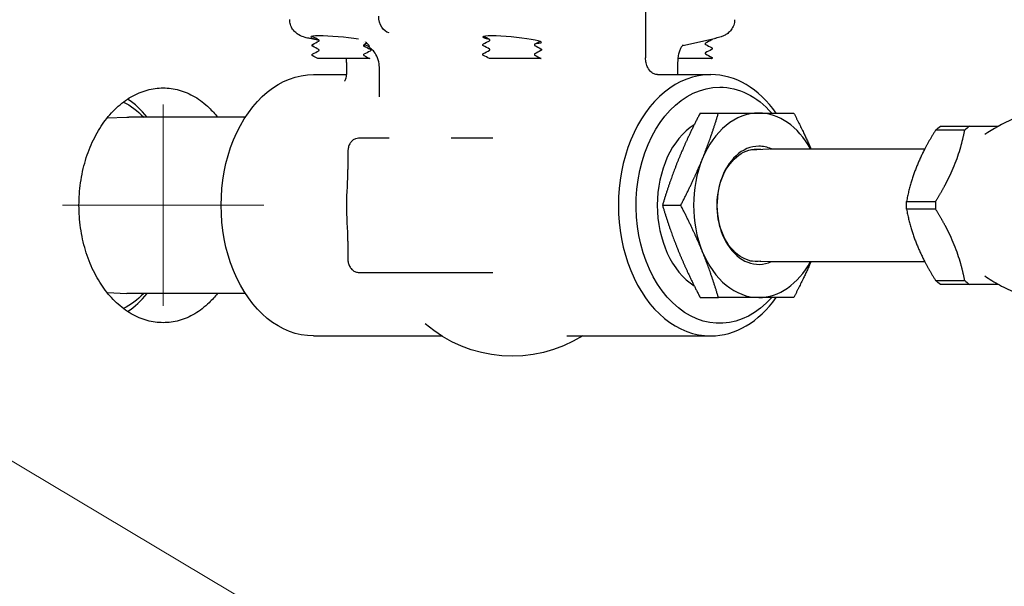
# Model space of a CAD drawing. Header units: inches. Extents: x 1 to 669, y 0 to 417.
# Tile 234 of 256: x 354.58 to 361.92, y 229.78 to 234. Entities that reach past the tile are written whole.
import ezdxf

# ---------------------------------------------------------------- set-up
doc = ezdxf.new("R2010")
doc.units = ezdxf.units.IN
doc.header["$LTSCALE"] = 12
doc.header["$MEASUREMENT"] = 0
doc.header["$PDMODE"] = 1
doc.layers.get('0').update_dxf_attribs({"linetype": 'CONTINUOUS'})
doc.layers.get('Defpoints').update_dxf_attribs({"linetype": 'CONTINUOUS'})
doc.layers.add('D', color=2, linetype='CONTINUOUS')
doc.layers.add('Q', color=4, linetype='CONTINUOUS')
doc.layers.add('Leader', color=41, linetype='CONTINUOUS', lineweight=13)
doc.styles.get("Standard").update_dxf_attribs({"font": 'SIMPLEX.SHX', "width": 0.875})
doc.dimstyles.get("Standard").update_dxf_attribs({"dimscale": 28, "dimtxt": 0.125, "dimasz": 0.125, "dimexe": 0.04375, "dimexo": 0.0625, "dimgap": 0.04375, "dimtad": 0, "dimtih": 1, "dimtoh": 1, "dimdec": 4, "dimzin": 12, "dimdsep": 46, "dimlunit": 5, "dimtxsty": 'Standard', "dimcen": 0, "dimclrd": 256, "dimclre": 256, "dimclrt": 256, "dimadec": 1, "dimazin": 3, "dimtfac": 0.875, "dimtdec": 4, "dimtofl": 0, "dimtmove": 0, "dimatfit": 2, "dimfxl": 1, "dimtolj": 1, "dimtzin": 12, "dimlwd": 13, "dimlwe": 13, "dimarcsym": 0})
doc.dimstyles.new('STANDARD$0', dxfattribs={"dimscale": 32, "dimtxt": 0.09375, "dimasz": 0.0625, "dimexe": 0.03125, "dimexo": 0.03125, "dimgap": 0.03125, "dimtad": 1, "dimtih": 1, "dimtoh": 1, "dimdec": 4, "dimzin": 12, "dimdsep": 46, "dimlunit": 5, "dimtxsty": 'Standard', "dimcen": -0.03125, "dimclrd": 256, "dimclre": 256, "dimclrt": 256, "dimadec": 0, "dimazin": 0, "dimtfac": 0.875, "dimtdec": 4, "dimtofl": 0, "dimtmove": 0, "dimatfit": 3, "dimfxl": 1, "dimtolj": 1, "dimtzin": 12, "dimlwd": 13, "dimlwe": 13, "dimarcsym": 0})

# ---------------------------------------------------------------- blocks, each defined once
blk = doc.blocks.new('*D70')
at = {"layer": 'D', "lineweight": 13, "transparency": 16777216}
for p, q in [((327.5446, 287.0038), (425.2048, 287.0038)), ((424.2048, 285.0038), (424.2048, 231.3716)), ((424.2048, 167.621), (424.2048, 223.2466)), ((370.1312, 165.621), (425.2048, 165.621))]:
    blk.add_line(p, q, dxfattribs=at)
at = {"layer": 'D', "transparency": 16777216}
for points in [[(423.8715, 285.0038), (424.5382, 285.0038), (424.2048, 287.0038)], [(423.8715, 167.621), (424.5382, 167.621), (424.2048, 165.621)]]:
    blk.add_solid(points, dxfattribs=at)
at = {"layer": 'Defpoints', "color": 0, "transparency": 16777216}
for p in [(326.5446, 287.0038), (369.1312, 165.621), (424.2048, 165.621)]:
    blk.add_point(p, dxfattribs=at)
at = {"layer": 'D', "transparency": 16777216, "insert": (424.2048, 227.3091), "char_height": 3, "attachment_point": 5}
blk.add_mtext('\\A1;121{\\H0.875x;\\S1/2;}{}{\\C2;%%p1}', dxfattribs=at)

msp = doc.modelspace()

# ---------------------------------------------------------------- linework, layer by layer
at = {"extrusion": (-1, 4.93038e-32, -2.22045e-16)}
for p, q in [((355.23443, 233.27169), (355.38064, 233.27815)), ((356.26463, 233.27847), (355.39517, 233.27847)), ((355.23443, 231.97026), (355.38064, 231.96379)), ((356.26463, 231.96347), (355.39517, 231.96347))]:
    msp.add_line(p, q, dxfattribs=at)
at = {"extrusion": (2.22045e-16, 0, -1)}
for major_axis, start_param, end_param in [((0, 0.815), 0.3353777, 0.6321678), ((0, -0.815), -0.6321678, -0.3353777)]:
    msp.add_ellipse((355.16599, 232.62097), major_axis=major_axis, ratio=0.7071068, start_param=start_param, end_param=end_param, dxfattribs=at)
for start_param, end_param in [(-0.7205718, -0.4398596), (-2.7017331, -2.4210209)]:
    msp.add_ellipse((355.12357, 232.62097), major_axis=(0, 0.875), ratio=0.7071068, start_param=start_param, end_param=end_param)
at = {"extrusion": (2.22045e-16, -4.37906e-47, -1)}
msp.add_ellipse((355.39517, 232.62097), major_axis=(0, 0.6575), ratio=0.7071068, start_param=-0.0312549, end_param=0, dxfattribs=at)
at = {"extrusion": (2.22045e-16, 7.00649e-46, -1)}
msp.add_ellipse((355.39517, 232.62097), major_axis=(0, -0.6575), ratio=0.7071068, start_param=0, end_param=0.0312549, dxfattribs=at)
for points, knots in [([(356.05642, 231.96347), (356.03714, 231.93909), (356.01644, 231.91602), (355.96129, 231.86271), (355.92526, 231.83491), (355.8499, 231.79026), (355.8105, 231.77337), (355.73104, 231.75123), (355.69098, 231.74597), (355.61328, 231.74597), (355.573, 231.75123), (355.49264, 231.77337), (355.45256, 231.79026), (355.37548, 231.83491), (355.33843, 231.86271), (355.26975, 231.92696), (355.23812, 231.96341), (355.18205, 232.0411), (355.15569, 232.08498), (355.10915, 232.18055), (355.08897, 232.23222), (355.05655, 232.34001), (355.04427, 232.39621), (355.02816, 232.50922), (355.02433, 232.56604), (355.02433, 232.62097), (355.02433, 232.67591), (355.02816, 232.73272), (355.04427, 232.84573), (355.05655, 232.90193), (355.08897, 233.00972), (355.10915, 233.0614), (355.15569, 233.15696), (355.18205, 233.20085), (355.23812, 233.27853), (355.26975, 233.31499), (355.33843, 233.37924), (355.37548, 233.40704), (355.45256, 233.45169), (355.49264, 233.46857), (355.573, 233.49072), (355.61328, 233.49597), (355.65213, 233.49597)], [-4.8808769, -4.8808769, -4.8808769, -4.8808769, -4.6048076, -4.6048076, -4.1861887, -4.1861887, -3.7675698, -3.7675698, -3.348951, -3.348951, -2.9303321, -2.9303321, -2.5117132, -2.5117132, -2.0930944, -2.0930944, -1.6744755, -1.6744755, -1.2558566, -1.2558566, -0.8372378, -0.8372378, -0.4186189, -0.4186189, 0, 0, 0, 0.4186189, 0.4186189, 0.8372378, 0.8372378, 1.2558566, 1.2558566, 1.6744755, 1.6744755, 2.0930944, 2.0930944, 2.5117132, 2.5117132, 2.9303321, 2.9303321, 3.348951, 3.348951, 3.348951, 3.348951]), ([(355.65213, 233.49597), (355.69098, 233.49597), (355.73104, 233.49072), (355.8105, 233.46857), (355.8499, 233.45169), (355.92526, 233.40704), (355.96129, 233.37924), (356.01644, 233.32593), (356.03714, 233.30286), (356.05642, 233.27847)], [-10.0468529, -10.0468529, -10.0468529, -10.0468529, -9.628234, -9.628234, -9.2096152, -9.2096152, -8.7909963, -8.7909963, -8.514927, -8.514927, -8.514927, -8.514927])]:
    msp.add_open_spline(points, degree=3, knots=knots)
at = {"layer": 'Leader'}
for p, q in [((355.65213, 231.87097), (355.65213, 233.37097)), ((354.90213, 232.62097), (356.40213, 232.62097))]:
    msp.add_line(p, q, dxfattribs=at)
at = {"layer": 'Q', "extrusion": (-1, 4.93038e-32, -2.22045e-16)}
for p, q in [((359.24738, 234.94541), (359.24738, 233.7196)), ((356.81442, 233.84862), (356.74526, 233.86348)), ((356.81443, 233.8572), (356.81443, 233.8572)), ((356.81443, 233.84899), (356.81443, 233.84898)), ((356.81443, 233.82699), (356.81443, 233.82699)), ((356.81443, 233.82156), (356.81443, 233.82156)), ((357.14601, 233.83503), (357.14601, 233.83503)), ((357.14601, 233.81673), (357.14601, 233.81673)), ((358.03426, 233.81682), (358.03426, 233.8163)), ((358.08722, 233.85242), (358.08722, 233.8523)), ((358.08722, 233.84864), (358.08722, 233.84864)), ((358.4188, 233.81631), (358.4188, 233.8163)), ((359.52497, 233.81284), (359.76076, 233.86348)), ((359.69159, 233.8467), (359.69159, 233.8467)), ((359.69159, 233.8284), (359.69159, 233.82839)), ((359.69159, 233.82509), (359.69159, 233.8165)), ((356.76147, 233.81347), (356.76147, 233.8128)), ((356.81443, 233.7857), (356.81443, 233.78569)), ((356.81443, 233.77755), (356.81443, 233.77755)), ((357.14601, 233.8134), (357.14601, 233.80483)), ((357.14601, 233.77551), (357.14601, 233.7755)), ((357.14601, 233.74524), (357.14601, 233.74524)), ((357.19897, 233.7776), (357.19897, 233.77705)), ((358.03426, 233.74532), (358.03426, 233.74465)), ((358.08722, 233.7808), (358.08722, 233.78075)), ((358.47176, 233.78107), (358.47176, 233.7804)), ((359.69159, 233.78718), (359.69159, 233.78717)), ((359.69159, 233.7569), (359.69159, 233.7569)), ((359.74455, 233.78931), (359.74455, 233.78872)), ((356.76147, 233.74197), (356.76147, 233.7413)), ((356.86193, 233.71472), (356.86193, 233.71472)), ((356.93481, 233.71472), (356.93481, 233.71472)), ((357.01944, 233.68635), (357.01944, 233.5949)), ((358.08722, 233.71755), (358.08722, 233.71754)), ((358.1061, 233.71472), (358.1061, 233.71472)), ((358.16219, 233.71472), (358.16219, 233.71472)), ((359.48658, 233.68635), (359.48658, 233.68635)), ((359.48658, 233.68635), (359.48658, 233.59496)), ((359.73616, 233.71472), (359.73931, 233.71472)), ((359.74455, 233.71789), (359.74455, 233.71722)), ((357.26176, 233.65645), (357.26176, 233.42954)), ((356.7725, 233.59472), (357.01944, 233.59472)), ((359.33655, 233.59472), (359.73351, 233.59472)), ((359.65405, 233.30847), (359.79053, 233.30847)), ((361.62623, 233.18167), (361.40936, 233.18167)), ((361.44525, 233.21097), (361.66212, 233.21097)), ((357.33667, 233.12097), (357.10838, 233.12097)), ((358.10939, 233.12097), (357.79933, 233.12097)), ((357.02852, 233.02097), (357.02852, 232.88846)), ((360.02929, 233.03465), (360.1677, 233.04077)), ((360.17698, 233.04097), (361.3284, 233.04097)), ((357.02852, 232.88846), (357.02852, 232.88846)), ((361.19242, 232.65028), (361.40929, 232.65028)), ((359.37338, 232.62097), (359.50986, 232.62097)), ((361.40929, 232.59167), (361.19242, 232.59167)), ((357.02852, 232.35349), (357.02852, 232.22097)), ((360.02929, 232.2073), (360.1677, 232.20118)), ((360.17698, 232.20097), (361.3284, 232.20097)), ((357.10838, 232.12097), (358.10939, 232.12097)), ((361.40936, 232.06028), (361.62623, 232.06028)), ((361.66212, 232.03097), (361.44525, 232.03097)), ((359.65405, 231.93347), (359.79053, 231.93347)), ((356.7725, 231.64722), (357.72672, 231.64722)), ((358.66147, 231.64722), (359.73351, 231.64722))]:
    msp.add_line(p, q, dxfattribs=at)
at = {"layer": 'Q', "extrusion": (2.22045e-16, -1.09476e-47, -1)}
msp.add_arc((-358.25301, 232.48722), 0.99125, 237.931601, 310.84924, dxfattribs=at)
at = {"layer": 'Q', "extrusion": (2.22045e-16, 0, -1)}
for centre, major_axis, ratio, start_param, end_param in [((357.34781, 234.03045), (0.00042, -0.12502), 0.7132292, 0.134455, 1.5755027), ((356.7725, 232.62097), (0, -0.97375), 0.7071068, 0, 3.1415927), ((359.79981, 232.62097), (0, -0.88), 0.7071068, -0.6741305, 3.1415927), ((361.66219, 232.62097), (0, 0.665), 0.7071068, -0.567681, -0.4795166)]:
    msp.add_ellipse(centre, major_axis=major_axis, ratio=ratio, start_param=start_param, end_param=end_param, dxfattribs=at)
at = {"layer": 'Q'}
for centre, major_axis, ratio, start_param, end_param in [((356.97007, 233.85527), (-0.21874, 0.02054), 0.0922857, -2.2366388, 0.7221556), ((358.25301, 233.85527), (-0.21874, 0.02054), 0.0922857, -3.7426462, 0.6775403), ((359.73351, 232.62097), (0, 0.97375), 0.7071068, 0, 3.1415927), ((359.73351, 232.62097), (0, 0.97375), 0.7071068, -0.786915, 0), ((360.09135, 232.62097), (0, 0.6875), 0.7071068, 0, 1.0471976), ((360.09135, 232.62097), (0, 0.6875), 0.7071068, -0.913588, 0), ((359.79981, 232.62097), (0, -0.6575), 0.7071068, -2.72049, -0.4211027), ((361.87906, 232.62097), (0, -0.665), 0.7071068, -2.6620761, -2.5739117), ((360.09135, 232.62097), (0, 0.44055), 0.7071068, 0, 3.4482084), ((360.09135, 232.62097), (0, 0.44055), 0.7071068, -0.3066157, 0), ((360.17698, 232.62097), (0, 0.42), 0.7071068, 0, 0.0312549), ((360.09135, 232.62097), (0, -0.6875), 0.7071068, -2.0943951, -1.0471976), ((361.87906, 232.62097), (0, -0.665), 0.7071068, -1.6148785, -1.5267141), ((360.09135, 232.62097), (0, -0.6875), 0.7071068, -1.0471976, 0), ((360.09135, 232.62097), (0, -0.6875), 0.7071068, 0, 0.913588), ((360.17698, 232.62097), (0, -0.42), 0.7071068, -0.0312549, 0), ((361.87906, 232.62097), (0, -0.665), 0.7071068, -0.567681, -0.4795166), ((359.73351, 232.62097), (0, -0.97375), 0.7071068, 0, 0.786915)]:
    msp.add_ellipse(centre, major_axis=major_axis, ratio=ratio, start_param=start_param, end_param=end_param, dxfattribs=at)
at = {"layer": 'Q', "extrusion": (2.22045e-16, -1.09476e-47, -1)}
for centre, major_axis, start_param, end_param in [((359.79981, 232.62097), (0, 0.88), 0, 0.6741305), ((360.07683, 232.62097), (0, -0.4191), -0.0986188, 3.1415927)]:
    msp.add_ellipse(centre, major_axis=major_axis, ratio=0.7071068, start_param=start_param, end_param=end_param, dxfattribs=at)
at = {"layer": 'Q', "extrusion": (2.22045e-16, 3.28429e-47, -1)}
msp.add_ellipse((360.07683, 232.62097), major_axis=(0, 0.4191), ratio=0.7071068, start_param=0, end_param=0.0986188, dxfattribs=at)
at = {"layer": 'Q', "extrusion": (2.22045e-16, 2.18953e-47, -1)}
msp.add_ellipse((361.66219, 232.62097), major_axis=(0, 0.665), ratio=0.7071068, start_param=-1.6148785, end_param=-1.5267141, dxfattribs=at)
at = {"layer": 'Q', "extrusion": (2.22045e-16, -5.60519e-45, -1)}
msp.add_ellipse((361.66219, 232.62097), major_axis=(0, 0.665), ratio=0.7071068, start_param=-2.6620761, end_param=-2.5739117, dxfattribs=at)
at = {"layer": 'Q'}
for points, knots in [([(356.74583, 233.86342), (356.7329, 233.8662), (356.72118, 233.86905), (356.69527, 233.87657), (356.68102, 233.88114), (356.65592, 233.89523), (356.64752, 233.90085), (356.63136, 233.91484), (356.62352, 233.92342), (356.61003, 233.9434), (356.6044, 233.95521), (356.59706, 233.97941), (356.59514, 233.99204), (356.59515, 234.00454)], [0, 0, 0, 0, 0.05810154, 0.05810154, 0.13484118, 0.13484118, 0.16944719, 0.16944719, 0.20562472, 0.20562472, 0.24486869, 0.24486869, 0.28296719, 0.28296719, 0.28296719, 0.28296719]), ([(359.91087, 234.00414), (359.91084, 233.99067), (359.90856, 233.97705), (359.90005, 233.95141), (359.89363, 233.93907), (359.87821, 233.91831), (359.86908, 233.90941), (359.85092, 233.89555), (359.84183, 233.89031), (359.82568, 233.88245), (359.81835, 233.8796), (359.79742, 233.87232), (359.78385, 233.86875), (359.76697, 233.86491), (359.76557, 233.8646), (359.76415, 233.86429)], [0.00040734, 0.00040734, 0.00040734, 0.00040734, 0.04144761, 0.04144761, 0.08310318, 0.08310318, 0.12291159, 0.12291159, 0.16107176, 0.16107176, 0.19830164, 0.19830164, 0.27058233, 0.27058233, 0.27706616, 0.27706616, 0.27706616, 0.27706616]), ([(356.76149, 233.81365), (356.76159, 233.81507), (356.76216, 233.81644), (356.76336, 233.81821), (356.76399, 233.81879), (356.76514, 233.81969), (356.76567, 233.82001), (356.76618, 233.82028)], [0.000296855, 0.000296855, 0.000296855, 0.000296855, 0.008383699, 0.008383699, 0.015759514, 0.015759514, 0.023153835, 0.023153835, 0.023153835, 0.023153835]), ([(356.76619, 233.87749), (356.76541, 233.87789), (356.76456, 233.87839), (356.76321, 233.87977), (356.76278, 233.88031), (356.76239, 233.881)], [0, 0, 0, 0, 0.011206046, 0.011206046, 0.016373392, 0.016373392, 0.016373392, 0.016373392]), ([(356.81219, 233.8444), (356.81219, 233.8444), (356.81245, 233.8445), (356.81322, 233.84532), (356.81357, 233.84576), (356.81419, 233.8471), (356.81443, 233.84802), (356.81443, 233.8489)], [0.000890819, 0.000890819, 0.000890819, 0.000890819, 0.010768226, 0.010768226, 0.016457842, 0.016457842, 0.022353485, 0.022353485, 0.022353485, 0.022353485]), ([(356.81442, 233.8489), (356.81442, 233.85028), (356.81386, 233.85158), (356.81291, 233.85287), (356.81254, 233.85315), (356.81225, 233.85336), (356.8122, 233.85339), (356.8122, 233.85339)], [0, 0, 0, 0, 0.009119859, 0.009119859, 0.016684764, 0.016684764, 0.021318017, 0.021318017, 0.021318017, 0.021318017]), ([(357.14823, 233.81762), (357.14823, 233.81762), (357.14798, 233.81752), (357.14722, 233.81672), (357.14685, 233.81626), (357.14627, 233.81501), (357.14604, 233.81419), (357.14601, 233.81336)], [0.001269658, 0.001269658, 0.001269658, 0.001269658, 0.010915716, 0.010915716, 0.016686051, 0.016686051, 0.022162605, 0.022162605, 0.022162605, 0.022162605]), ([(357.15015, 233.81864), (357.15261, 233.81785), (357.15496, 233.81705), (357.16695, 233.81269), (357.17462, 233.80902), (357.18242, 233.80563), (357.18437, 233.80485), (357.18687, 233.80422), (357.18765, 233.80418), (357.1884, 233.80448), (357.18858, 233.80465), (357.18877, 233.80505), (357.18882, 233.80526), (357.18882, 233.80578), (357.18877, 233.80608), (357.18853, 233.80698), (357.18827, 233.80763), (357.18715, 233.80987), (357.18595, 233.81173), (357.18161, 233.81745), (357.17772, 233.82179), (357.16922, 233.82959), (357.16508, 233.83299), (357.16039, 233.83632)], [-0.81473339, -0.81473339, -0.81473339, -0.81473339, -0.78118508, -0.78118508, -0.6352729, -0.6352729, -0.56846353, -0.56846353, -0.51978861, -0.51978861, -0.49511623, -0.49511623, -0.47645945, -0.47645945, -0.45640989, -0.45640989, -0.42479587, -0.42479587, -0.36126512, -0.36126512, -0.25519964, -0.25519964, -0.17868729, -0.17868729, -0.17868729, -0.17868729]), ([(358.03424, 233.81684), (358.03431, 233.81828), (358.03487, 233.8197), (358.03607, 233.8215), (358.03668, 233.82208), (358.03786, 233.82301), (358.03841, 233.82334), (358.03895, 233.82362)], [0, 0, 0, 0, 0.008094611, 0.008094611, 0.015220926, 0.015220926, 0.022937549, 0.022937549, 0.022937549, 0.022937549]), ([(358.03897, 233.80935), (358.0382, 233.80975), (358.03735, 233.81025), (358.03595, 233.81169), (358.03545, 233.81231), (358.03461, 233.81398), (358.03429, 233.81506), (358.03424, 233.81613)], [0, 0, 0, 0, 0.011223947, 0.011223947, 0.017052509, 0.017052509, 0.023099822, 0.023099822, 0.023099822, 0.023099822]), ([(358.08722, 233.8524), (358.08718, 233.85373), (358.08663, 233.85495), (358.08569, 233.85622), (358.08532, 233.8565), (358.08504, 233.8567), (358.08499, 233.85673), (358.08499, 233.85673)], [0.000366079, 0.000366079, 0.000366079, 0.000366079, 0.009187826, 0.009187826, 0.016804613, 0.016804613, 0.021344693, 0.021344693, 0.021344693, 0.021344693]), ([(358.08501, 233.84775), (358.08507, 233.84778), (358.08531, 233.84791), (358.08599, 233.84863), (358.08634, 233.84906), (358.08698, 233.8504), (358.08722, 233.85134), (358.08722, 233.85223)], [0.002576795, 0.002576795, 0.002576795, 0.002576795, 0.010941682, 0.010941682, 0.016720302, 0.016720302, 0.022712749, 0.022712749, 0.022712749, 0.022712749]), ([(358.421, 233.82096), (358.42091, 233.82091), (358.42068, 233.82076), (358.42006, 233.82011), (358.41969, 233.81965), (358.41906, 233.81834), (358.41882, 233.8174), (358.41882, 233.81648)], [0.003960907, 0.003960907, 0.003960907, 0.003960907, 0.01074941, 0.01074941, 0.016445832, 0.016445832, 0.022358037, 0.022358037, 0.022358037, 0.022358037]), ([(358.41882, 233.81649), (358.41882, 233.81583), (358.41895, 233.81513), (358.41951, 233.81351), (358.42004, 233.81287), (358.42079, 233.81212), (358.42101, 233.81201), (358.42106, 233.81198), (358.42106, 233.81198), (358.42106, 233.81198)], [0, 0, 0, 0, 0.00435871, 0.00435871, 0.012058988, 0.012058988, 0.020221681, 0.020221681, 0.021219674, 0.021219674, 0.021219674, 0.021219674]), ([(359.69381, 233.82929), (359.69381, 233.82929), (359.69356, 233.82919), (359.6928, 233.82839), (359.69244, 233.82793), (359.69185, 233.82669), (359.69163, 233.82587), (359.69159, 233.82504)], [0.001311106, 0.001311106, 0.001311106, 0.001311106, 0.010941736, 0.010941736, 0.016725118, 0.016725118, 0.022178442, 0.022178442, 0.022178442, 0.022178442]), ([(359.69159, 233.82454), (359.69162, 233.82394), (359.69175, 233.82333), (359.69231, 233.82176), (359.69285, 233.82113), (359.6936, 233.82041), (359.69379, 233.82032), (359.6938, 233.82032), (359.6938, 233.82032), (359.6938, 233.82032)], [0.000592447, 0.000592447, 0.000592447, 0.000592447, 0.004592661, 0.004592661, 0.01270295, 0.01270295, 0.021365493, 0.021365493, 0.02154499, 0.02154499, 0.02154499, 0.02154499]), ([(359.74453, 233.85999), (359.74442, 233.85861), (359.74387, 233.85726), (359.74268, 233.8555), (359.74206, 233.85492), (359.74089, 233.85401), (359.74034, 233.85368), (359.73981, 233.85341)], [0.000402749, 0.000402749, 0.000402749, 0.000402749, 0.008322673, 0.008322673, 0.015648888, 0.015648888, 0.023288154, 0.023288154, 0.023288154, 0.023288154]), ([(356.76146, 233.74201), (356.76153, 233.74346), (356.7621, 233.7449), (356.76332, 233.7467), (356.76395, 233.74728), (356.7651, 233.74819), (356.76564, 233.74851), (356.76615, 233.74878)], [0, 0, 0, 0, 0.008223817, 0.008223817, 0.015445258, 0.015445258, 0.022790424, 0.022790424, 0.022790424, 0.022790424]), ([(356.76596, 233.8061), (356.76525, 233.8065), (356.76447, 233.80699), (356.76315, 233.80835), (356.76267, 233.80897), (356.76183, 233.81064), (356.76153, 233.81171), (356.76148, 233.81277)], [0.00109757, 0.00109757, 0.00109757, 0.00109757, 0.011236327, 0.011236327, 0.017068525, 0.017068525, 0.023110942, 0.023110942, 0.023110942, 0.023110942]), ([(356.81441, 233.77738), (356.81441, 233.77875), (356.81385, 233.78005), (356.81289, 233.78136), (356.81252, 233.78165), (356.81222, 233.78187), (356.81216, 233.7819), (356.81216, 233.7819)], [0.000007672, 0.000007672, 0.000007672, 0.000007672, 0.008940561, 0.008940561, 0.016351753, 0.016351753, 0.021055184, 0.021055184, 0.021055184, 0.021055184]), ([(356.81224, 233.77291), (356.81233, 233.77297), (356.81256, 233.77312), (356.81318, 233.77376), (356.81353, 233.7742), (356.81417, 233.77554), (356.81441, 233.77648), (356.81441, 233.77738)], [0.003828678, 0.003828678, 0.003828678, 0.003828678, 0.010834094, 0.010834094, 0.01656346, 0.01656346, 0.022513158, 0.022513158, 0.022513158, 0.022513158]), ([(357.14601, 233.81292), (357.14603, 233.81231), (357.14616, 233.81168), (357.14673, 233.8101), (357.14727, 233.80947), (357.14801, 233.80874), (357.14821, 233.80865), (357.14822, 233.80865), (357.14822, 233.80865), (357.14822, 233.80865)], [0.000479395, 0.000479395, 0.000479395, 0.000479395, 0.00458508, 0.00458508, 0.012682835, 0.012682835, 0.021331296, 0.021331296, 0.021536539, 0.021536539, 0.021536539, 0.021536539]), ([(357.1482, 233.74611), (357.14811, 233.74606), (357.14788, 233.74592), (357.14725, 233.74525), (357.14688, 233.7448), (357.14626, 233.74349), (357.14602, 233.74256), (357.14602, 233.74165)], [0.003860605, 0.003860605, 0.003860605, 0.003860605, 0.010911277, 0.010911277, 0.016683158, 0.016683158, 0.022665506, 0.022665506, 0.022665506, 0.022665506]), ([(357.26203, 233.659), (357.26172, 233.68021), (357.25726, 233.70168), (357.2431, 233.7382), (357.23354, 233.75354), (357.21681, 233.77415), (357.20921, 233.78116), (357.19653, 233.79148), (357.19186, 233.79429), (357.18822, 233.7964), (357.1876, 233.7967), (357.1876, 233.7967)], [0.00307874, 0.00307874, 0.00307874, 0.00307874, 0.07884331, 0.07884331, 0.15218702, 0.15218702, 0.21513794, 0.21513794, 0.28761513, 0.28761513, 0.32879855, 0.32879855, 0.32879855, 0.32879855]), ([(357.19899, 233.77702), (357.19892, 233.77559), (357.19836, 233.77418), (357.19717, 233.77239), (357.19656, 233.77181), (357.19538, 233.77087), (357.19481, 233.77053), (357.19427, 233.77025)], [0, 0, 0, 0, 0.008031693, 0.008031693, 0.01507853, 0.01507853, 0.022891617, 0.022891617, 0.022891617, 0.022891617]), ([(357.19428, 233.78451), (357.19505, 233.78411), (357.1959, 233.78361), (357.19729, 233.78216), (357.19778, 233.78155), (357.19862, 233.77988), (357.19893, 233.7788), (357.19898, 233.77774)], [0, 0, 0, 0, 0.011197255, 0.011197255, 0.017010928, 0.017010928, 0.023039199, 0.023039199, 0.023039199, 0.023039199]), ([(358.03897, 233.73784), (358.03819, 233.73825), (358.03734, 233.73875), (358.03594, 233.7402), (358.03545, 233.74083), (358.03462, 233.74249), (358.03431, 233.74356), (358.03427, 233.74462)], [0, 0, 0, 0, 0.011187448, 0.011187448, 0.016995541, 0.016995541, 0.023013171, 0.023013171, 0.023013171, 0.023013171]), ([(358.03428, 233.74549), (358.03438, 233.74691), (358.03495, 233.74829), (358.03615, 233.75006), (358.03678, 233.75064), (358.03792, 233.75153), (358.03846, 233.75185), (358.03896, 233.75212)], [0.000286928, 0.000286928, 0.000286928, 0.000286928, 0.008375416, 0.008375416, 0.015745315, 0.015745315, 0.023104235, 0.023104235, 0.023104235, 0.023104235]), ([(358.08499, 233.77625), (358.08499, 233.77625), (358.08525, 233.77636), (358.08601, 233.77717), (358.08636, 233.77761), (358.08699, 233.77895), (358.08722, 233.77987), (358.08722, 233.78075)], [0.000938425, 0.000938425, 0.000938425, 0.000938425, 0.010805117, 0.010805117, 0.016512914, 0.016512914, 0.02242709, 0.02242709, 0.02242709, 0.02242709]), ([(358.08722, 233.78075), (358.08722, 233.78213), (358.08665, 233.78344), (358.0857, 233.78473), (358.08533, 233.785), (358.08505, 233.78521), (358.085, 233.78523), (358.085, 233.78523)], [0, 0, 0, 0, 0.009155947, 0.009155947, 0.016750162, 0.016750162, 0.021341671, 0.021341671, 0.021341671, 0.021341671]), ([(358.42102, 233.74948), (358.42102, 233.74948), (358.42078, 233.74937), (358.42001, 233.74857), (358.41965, 233.74811), (358.41905, 233.74685), (358.41882, 233.74599), (358.4188, 233.74515)], [0.001236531, 0.001236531, 0.001236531, 0.001236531, 0.010892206, 0.010892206, 0.016650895, 0.016650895, 0.022244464, 0.022244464, 0.022244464, 0.022244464]), ([(358.4188, 233.74481), (358.41882, 233.74418), (358.41895, 233.74354), (358.41952, 233.74195), (358.42006, 233.74132), (358.4208, 233.74059), (358.421, 233.7405), (358.42101, 233.7405), (358.42101, 233.7405), (358.42101, 233.7405)], [0.000378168, 0.000378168, 0.000378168, 0.000378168, 0.004576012, 0.004576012, 0.012659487, 0.012659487, 0.021290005, 0.021290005, 0.021525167, 0.021525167, 0.021525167, 0.021525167]), ([(358.47174, 233.78024), (358.47164, 233.77882), (358.47107, 233.77744), (358.46987, 233.77567), (358.46924, 233.77509), (358.46808, 233.77418), (358.46754, 233.77386), (358.46702, 233.77359)], [0.000282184, 0.000282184, 0.000282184, 0.000282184, 0.008371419, 0.008371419, 0.015738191, 0.015738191, 0.023292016, 0.023292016, 0.023292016, 0.023292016]), ([(358.46708, 233.78787), (358.46785, 233.78747), (358.4687, 233.78696), (358.47009, 233.78552), (358.47057, 233.78489), (358.4714, 233.78323), (358.47171, 233.78216), (358.47175, 233.78111)], [0.000096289, 0.000096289, 0.000096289, 0.000096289, 0.011155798, 0.011155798, 0.016948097, 0.016948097, 0.022949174, 0.022949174, 0.022949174, 0.022949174]), ([(359.52656, 233.81409), (359.52656, 233.81409), (359.52653, 233.81408), (359.52622, 233.81387), (359.52519, 233.81312), (359.52124, 233.80924), (359.51761, 233.80503), (359.51009, 233.79319), (359.50616, 233.7857), (359.49907, 233.76796), (359.49582, 233.75754), (359.49067, 233.73515), (359.48873, 233.72288), (359.48695, 233.70249), (359.48659, 233.6944), (359.48659, 233.68635)], [0.04652706, 0.04652706, 0.04652706, 0.04652706, 0.05134961, 0.05134961, 0.07841647, 0.07841647, 0.11832869, 0.11832869, 0.15593187, 0.15593187, 0.19323018, 0.19323018, 0.23128265, 0.23128265, 0.25544449, 0.25544449, 0.25544449, 0.25544449]), ([(359.6916, 233.75321), (359.69161, 233.75257), (359.69174, 233.75191), (359.69231, 233.75029), (359.69286, 233.74965), (359.69362, 233.74891), (359.69383, 233.74881), (359.69385, 233.7488), (359.69385, 233.7488), (359.69385, 233.7488)], [0.000232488, 0.000232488, 0.000232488, 0.000232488, 0.00448768, 0.00448768, 0.012449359, 0.012449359, 0.020872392, 0.020872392, 0.021292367, 0.021292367, 0.021292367, 0.021292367]), ([(359.69378, 233.75778), (359.69369, 233.75772), (359.69347, 233.75758), (359.69284, 233.75692), (359.69247, 233.75647), (359.69185, 233.75516), (359.69161, 233.75423), (359.69161, 233.75331)], [0.00402059, 0.00402059, 0.00402059, 0.00402059, 0.010874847, 0.010874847, 0.016629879, 0.016629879, 0.022597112, 0.022597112, 0.022597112, 0.022597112]), ([(359.73985, 233.79618), (359.74063, 233.79578), (359.74148, 233.79527), (359.74287, 233.79383), (359.74336, 233.79321), (359.7442, 233.79154), (359.74451, 233.79047), (359.74456, 233.7894)], [0, 0, 0, 0, 0.011231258, 0.011231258, 0.017061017, 0.017061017, 0.023104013, 0.023104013, 0.023104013, 0.023104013]), ([(359.74457, 233.78868), (359.7445, 233.78725), (359.74394, 233.78582), (359.74272, 233.78402), (359.74211, 233.78344), (359.74094, 233.78251), (359.74038, 233.78219), (359.73986, 233.78191)], [0, 0, 0, 0, 0.008108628, 0.008108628, 0.015226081, 0.015226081, 0.022827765, 0.022827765, 0.022827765, 0.022827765]), ([(356.7662, 233.73449), (356.76542, 233.7349), (356.76456, 233.73541), (356.76316, 233.73685), (356.76267, 233.73747), (356.76184, 233.73915), (356.76152, 233.74022), (356.76148, 233.74129)], [0, 0, 0, 0, 0.011310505, 0.011310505, 0.017179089, 0.017179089, 0.023260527, 0.023260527, 0.023260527, 0.023260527]), ([(356.81621, 233.71472), (356.81421, 233.71472), (356.81245, 233.71472), (356.81093, 233.71472), (356.80625, 233.71472), (356.80394, 233.71472), (356.80394, 233.71472)], [0, 0, 0, 0, 0.04090007, 0.04090007, 0.04090007, 0.16750501, 0.16750501, 0.16750501, 0.16750501]), ([(356.86192, 233.71472), (356.85042, 233.71472), (356.84068, 233.71472), (356.8244, 233.71472), (356.81955, 233.71472), (356.81622, 233.71472)], [0, 0, 0, 0, 0.12504953, 0.12504953, 0.25024681, 0.25024681, 0.25024681, 0.25024681]), ([(356.93481, 233.71472), (356.92662, 233.71472), (356.91425, 233.71472), (356.88614, 233.71472), (356.87334, 233.71472), (356.86193, 233.71472)], [0.00000435, 0.00000435, 0.00000435, 0.00000435, 0.06773892, 0.06773892, 0.13536216, 0.13536216, 0.13536216, 0.13536216]), ([(357.19103, 233.71472), (357.19103, 233.71472), (357.1844, 233.71472), (357.17149, 233.71472), (357.17121, 233.71472), (357.17092, 233.71472), (357.17063, 233.71472), (357.15628, 233.71472), (357.13443, 233.71472), (357.10749, 233.71472), (357.08201, 233.71472), (357.05203, 233.71472), (357.02104, 233.71472), (356.99303, 233.71472), (356.96429, 233.71472), (356.93809, 233.71472), (356.937, 233.71472), (356.9359, 233.71472), (356.93481, 233.71472)], [0.08014615, 0.08014615, 0.08014615, 0.08014615, 0.31224832, 0.31224832, 0.31224832, 0.3173739, 0.3173739, 0.3173739, 0.56991257, 0.56991257, 0.56991257, 0.80874626, 0.80874626, 0.80874626, 1.02467687, 1.02467687, 1.02467687, 1.03372242, 1.03372242, 1.03372242, 1.03372242]), ([(357.14601, 233.74155), (357.14602, 233.7409), (357.14615, 233.74024), (357.14673, 233.73862), (357.14728, 233.73798), (357.14803, 233.73725), (357.14824, 233.73715), (357.14825, 233.73714), (357.14825, 233.73714), (357.14825, 233.73714)], [0.00022713, 0.00022713, 0.00022713, 0.00022713, 0.004522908, 0.004522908, 0.0125353, 0.0125353, 0.021035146, 0.021035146, 0.021428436, 0.021428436, 0.021428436, 0.021428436]), ([(358.10609, 233.71472), (358.09848, 233.71472), (358.09294, 233.71472), (358.08558, 233.71472), (358.08452, 233.71472), (358.08375, 233.71472)], [0, 0, 0, 0, 0.12504953, 0.12504953, 0.25030898, 0.25030898, 0.25030898, 0.25030898]), ([(358.16219, 233.71472), (358.15535, 233.71472), (358.14501, 233.71472), (358.123, 233.71472), (358.11365, 233.71472), (358.1061, 233.71472)], [0.00000435, 0.00000435, 0.00000435, 0.00000435, 0.06773892, 0.06773892, 0.13536216, 0.13536216, 0.13536216, 0.13536216]), ([(358.46795, 233.71472), (358.46698, 233.71472), (358.4657, 233.71472), (358.46411, 233.71472), (358.456, 233.71472), (358.43966, 233.71472), (358.41684, 233.71472), (358.41639, 233.71472), (358.41594, 233.71472), (358.41549, 233.71472), (358.39315, 233.71472), (358.36467, 233.71472), (358.33337, 233.71472), (358.30377, 233.71472), (358.27172, 233.71472), (358.2411, 233.71472), (358.21341, 233.71472), (358.18699, 233.71472), (358.16494, 233.71472), (358.16402, 233.71472), (358.1631, 233.71472), (358.16219, 233.71472)], [0, 0, 0, 0, 0.0512521, 0.0512521, 0.0512521, 0.3122483, 0.3122483, 0.3122483, 0.3173739, 0.3173739, 0.3173739, 0.5699126, 0.5699126, 0.5699126, 0.8087463, 0.8087463, 0.8087463, 1.0246769, 1.0246769, 1.0246769, 1.0337224, 1.0337224, 1.0337224, 1.0337224]), ([(359.33655, 233.59472), (359.33644, 233.59472), (359.33632, 233.59472), (359.32768, 233.59477), (359.31918, 233.59665), (359.30287, 233.60361), (359.29505, 233.6087), (359.28007, 233.62225), (359.27136, 233.63242), (359.25858, 233.65759), (359.25445, 233.66927), (359.24885, 233.69381), (359.24738, 233.7067), (359.24738, 233.7196)], [-0.00119889, -0.00119889, -0.00119889, -0.00119889, 0, 0, 0.09192532, 0.09192532, 0.18364304, 0.18364304, 0.28353109, 0.28353109, 0.35469087, 0.35469087, 0.42587302, 0.42587302, 0.42587302, 0.42587302]), ([(359.67951, 233.71472), (359.67435, 233.71472), (359.669, 233.71472), (359.66347, 233.71472), (359.63531, 233.71472), (359.60232, 233.71472), (359.56848, 233.71472), (359.56781, 233.71472), (359.56715, 233.71472), (359.56648, 233.71472), (359.54017, 233.71472), (359.51328, 233.71472), (359.48805, 233.71472)], [0, 0, 0, 0, 0.05125212, 0.05125212, 0.05125212, 0.31224832, 0.31224832, 0.31224832, 0.3173739, 0.3173739, 0.3173739, 0.5200876, 0.5200876, 0.5200876, 0.5200876]), ([(359.73616, 233.71472), (359.73049, 233.71472), (359.72171, 233.71472), (359.69893, 233.71472), (359.6873, 233.71472), (359.67951, 233.71472)], [-0.15435183, -0.15435183, -0.15435183, -0.15435183, -0.07720521, -0.07720521, -0.00002647, -0.00002647, -0.00002647, -0.00002647]), ([(359.73985, 233.72469), (359.74063, 233.72428), (359.74148, 233.72377), (359.74287, 233.72232), (359.74336, 233.7217), (359.74418, 233.72004), (359.74449, 233.71897), (359.74453, 233.71792)], [0, 0, 0, 0, 0.011212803, 0.011212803, 0.017031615, 0.017031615, 0.023057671, 0.023057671, 0.023057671, 0.023057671]), ([(357.00286, 233.54581), (357.00286, 233.54581), (357.00286, 233.54581), (357.00305, 233.54598), (357.00492, 233.54765), (357.01002, 233.55513), (357.01356, 233.56172), (357.01803, 233.57727), (357.01931, 233.58519), (357.01945, 233.59327)], [0.04035012, 0.04035012, 0.04035012, 0.04035012, 0.04270268, 0.04270268, 0.08570677, 0.08570677, 0.13078299, 0.13078299, 0.16558179, 0.16558179, 0.16558179, 0.16558179]), ([(362.92027, 233.31525), (362.89605, 233.32261), (362.87127, 233.32939), (362.75254, 233.35818), (362.65242, 233.37158), (362.45073, 233.37569), (362.34935, 233.36637), (362.15794, 233.32795), (362.06803, 233.29898), (361.90743, 233.22963), (361.83672, 233.18938), (361.77631, 233.14793)], [1.3590473, 1.3590473, 1.3590473, 1.3590473, 1.40101978, 1.40101978, 1.55640316, 1.55640316, 1.71178653, 1.71178653, 1.86716991, 1.86716991, 2.02255329, 2.02255329, 2.02255329, 2.02255329]), ([(361.78584, 233.21097), (361.80752, 233.21097), (361.8287, 233.21097), (361.84916, 233.21097), (361.85918, 233.21097), (361.86903, 233.21097), (361.87872, 233.21097)], [0, 0, 0, 0, 0.20495779, 0.20495779, 0.20495779, 0.30541926, 0.30541926, 0.30541926, 0.30541926]), ([(357.10838, 233.12097), (357.10048, 233.12097), (357.09259, 233.11951), (357.07753, 233.11395), (357.07042, 233.10973), (357.05708, 233.09879), (357.05107, 233.09181), (357.0411, 233.07631), (357.03717, 233.06774), (357.03144, 233.0498), (357.02964, 233.04042), (357.02865, 233.02763), (357.02852, 233.0243), (357.02852, 233.02097)], [4.712389, 4.712389, 4.712389, 4.712389, 4.967826, 4.967826, 5.2378689, 5.2378689, 5.5449227, 5.5449227, 5.859082, 5.859082, 6.1732412, 6.1732412, 6.2831853, 6.2831853, 6.2831853, 6.2831853]), ([(361.48198, 232.77529), (361.49426, 232.79831), (361.50597, 232.82151), (361.51695, 232.84471), (361.52807, 232.86821), (361.53846, 232.89172), (361.54814, 232.91539), (361.54824, 232.91563), (361.54833, 232.91587), (361.54843, 232.91611), (361.55818, 232.94), (361.56707, 232.96373), (361.57519, 232.9874), (361.58313, 233.01055), (361.59037, 233.0338), (361.59685, 233.05666)], [0, 0, 0, 0, 0.20495577, 0.20495577, 0.20495577, 0.41257174, 0.41257174, 0.41257174, 0.41466764, 0.41466764, 0.41466764, 0.62418512, 0.62418512, 0.62418512, 0.82901992, 0.82901992, 0.82901992, 0.82901992]), ([(357.02853, 232.35349), (357.02857, 232.44456), (357.02013, 232.53538), (357.02059, 232.71387), (357.02857, 232.80103), (357.02853, 232.88846)], [0, 0, 0, 0, 0.27321146, 0.27321146, 0.53548621, 0.53548621, 0.53548621, 0.53548621]), ([(361.59685, 232.18529), (361.59033, 232.20831), (361.5831, 232.23151), (361.57514, 232.25471), (361.56707, 232.27821), (361.55826, 232.30172), (361.54861, 232.32539), (361.54851, 232.32563), (361.54842, 232.32587), (361.54832, 232.32611), (361.53856, 232.35), (361.52808, 232.37373), (361.51687, 232.3974), (361.50591, 232.42055), (361.49417, 232.4438), (361.48198, 232.46666)], [0, 0, 0, 0, 0.20495577, 0.20495577, 0.20495577, 0.41257174, 0.41257174, 0.41257174, 0.41466764, 0.41466764, 0.41466764, 0.62418512, 0.62418512, 0.62418512, 0.82901992, 0.82901992, 0.82901992, 0.82901992]), ([(357.02852, 232.22097), (357.02852, 232.21146), (357.02957, 232.20195), (357.03381, 232.18351), (357.03698, 232.17459), (357.04553, 232.15797), (357.05089, 232.15025), (357.06393, 232.13686), (357.07163, 232.13118), (357.08796, 232.12368), (357.09638, 232.12151), (357.10608, 232.121), (357.10723, 232.12097), (357.10838, 232.12097)], [6.2831853, 6.2831853, 6.2831853, 6.2831853, 6.5973446, 6.5973446, 6.9115038, 6.9115038, 7.2256631, 7.2256631, 7.5398224, 7.5398224, 7.8167683, 7.8167683, 7.8539816, 7.8539816, 7.8539816, 7.8539816]), ([(361.77631, 232.09401), (361.79308, 232.08251), (361.81062, 232.0711), (361.84728, 232.04865), (361.86639, 232.03761), (361.90616, 232.01609), (361.92682, 232.00561), (361.96963, 231.98538), (361.99178, 231.97565), (362.03409, 231.95849), (362.05406, 231.95094), (362.0745, 231.94379)], [4.26063202, 4.26063202, 4.26063202, 4.26063202, 4.30376213, 4.30376213, 4.34689224, 4.34689224, 4.39002235, 4.39002235, 4.43315246, 4.43315246, 4.46987761, 4.46987761, 4.46987761, 4.46987761]), ([(361.87872, 232.03097), (361.86898, 232.03097), (361.85908, 232.03097), (361.84901, 232.03097), (361.8286, 232.03097), (361.80737, 232.03097), (361.78584, 232.03097)], [0.5230683, 0.5230683, 0.5230683, 0.5230683, 0.62406275, 0.62406275, 0.62406275, 0.82874496, 0.82874496, 0.82874496, 0.82874496])]:
    msp.add_open_spline(points, degree=3, knots=knots, dxfattribs=at)
for points in [[(356.8122, 233.85339), (356.79687, 233.86144), (356.78153, 233.86947), (356.76618, 233.8775)], [(356.76618, 233.82028), (356.76619, 233.82028), (356.76619, 233.82029), (356.7662, 233.82029)], [(356.7662, 233.82029), (356.78155, 233.82832), (356.79689, 233.83636), (356.81222, 233.84441)], [(356.81222, 233.85338), (356.81221, 233.85338), (356.81221, 233.85338), (356.81221, 233.85338)], [(357.16982, 233.82896), (357.16262, 233.82518), (357.15542, 233.8214), (357.14822, 233.81762)], [(357.14822, 233.81762), (357.14822, 233.81762), (357.14822, 233.81762), (357.14822, 233.81762)], [(357.15223, 233.84164), (357.15223, 233.84164), (357.15223, 233.84164), (357.15223, 233.84164)], [(358.03426, 233.81684), (358.03426, 233.81684), (358.03426, 233.81683), (358.03426, 233.81682)], [(358.03426, 233.81613), (358.03426, 233.81614), (358.03426, 233.81615), (358.03426, 233.81615)], [(358.03896, 233.82362), (358.03896, 233.82362), (358.03896, 233.82362), (358.03896, 233.82362)], [(358.03916, 233.82373), (358.05444, 233.83172), (358.06972, 233.83972), (358.085, 233.84774)], [(358.08485, 233.8568), (358.07014, 233.86452), (358.05542, 233.87223), (358.0407, 233.87994)], [(358.085, 233.84774), (358.085, 233.84774), (358.085, 233.84774), (358.08501, 233.84775)], [(358.46132, 233.84209), (358.44789, 233.83506), (358.43447, 233.82803), (358.42105, 233.82099)], [(359.69379, 233.82928), (359.6938, 233.82928), (359.6938, 233.82929), (359.6938, 233.82929)], [(359.6938, 233.82031), (359.69379, 233.82032), (359.69379, 233.82032), (359.69379, 233.82032)], [(359.73981, 233.8534), (359.72447, 233.84537), (359.70913, 233.83734), (359.6938, 233.82929)], [(359.69401, 233.8202), (359.70928, 233.81219), (359.72455, 233.80419), (359.73982, 233.79619)], [(359.73981, 233.8534), (359.73981, 233.8534), (359.73981, 233.8534), (359.73981, 233.85341)], [(356.76147, 233.8135), (356.76147, 233.81349), (356.76147, 233.81348), (356.76147, 233.81347)], [(356.76147, 233.81277), (356.76147, 233.81278), (356.76147, 233.81279), (356.76147, 233.8128)], [(356.81219, 233.78188), (356.79686, 233.78993), (356.78152, 233.79796), (356.76618, 233.80599)], [(356.76639, 233.74889), (356.78166, 233.75688), (356.79693, 233.76488), (356.81219, 233.77289)], [(356.81219, 233.77289), (356.81219, 233.77289), (356.81219, 233.77289), (356.81219, 233.77289)], [(357.14822, 233.80865), (357.14821, 233.80865), (357.14821, 233.80865), (357.14821, 233.80865)], [(357.14823, 233.74613), (357.14823, 233.74614), (357.14824, 233.74614), (357.14824, 233.74614)], [(357.19412, 233.77017), (357.17883, 233.76217), (357.16354, 233.75416), (357.14825, 233.74614)], [(357.14839, 233.80856), (357.16367, 233.80054), (357.17896, 233.79253), (357.19425, 233.78453)], [(357.19426, 233.78452), (357.19426, 233.78452), (357.19425, 233.78452), (357.19425, 233.78453)], [(357.19897, 233.77774), (357.19897, 233.77773), (357.19897, 233.77773), (357.19897, 233.77772)], [(357.19897, 233.77703), (357.19897, 233.77703), (357.19897, 233.77704), (357.19897, 233.77705)], [(358.03426, 233.74534), (358.03426, 233.74534), (358.03426, 233.74533), (358.03426, 233.74532)], [(358.03426, 233.74462), (358.03426, 233.74463), (358.03426, 233.74464), (358.03426, 233.74465)], [(358.03896, 233.75213), (358.03897, 233.75213), (358.03898, 233.75214), (358.03899, 233.75214)], [(358.08499, 233.78524), (358.06966, 233.79329), (358.05431, 233.80132), (358.03897, 233.80935)], [(358.03899, 233.75214), (358.05434, 233.76017), (358.06968, 233.76821), (358.08502, 233.77626)], [(358.08501, 233.78523), (358.08501, 233.78523), (358.085, 233.78523), (358.085, 233.78524)], [(358.08722, 233.78075), (358.08722, 233.78075), (358.08722, 233.78075), (358.08722, 233.78075)], [(358.46702, 233.77359), (358.45168, 233.76556), (358.43634, 233.75753), (358.42101, 233.74948)], [(358.42101, 233.74947), (358.42101, 233.74947), (358.42101, 233.74947), (358.42102, 233.74947)], [(358.42104, 233.81199), (358.43638, 233.80394), (358.45173, 233.7959), (358.46708, 233.78787)], [(358.46702, 233.77359), (358.46702, 233.77359), (358.46702, 233.77359), (358.46702, 233.77359)], [(358.47176, 233.78111), (358.47176, 233.7811), (358.47176, 233.78108), (358.47176, 233.78107)], [(358.47176, 233.78038), (358.47176, 233.78039), (358.47176, 233.7804), (358.47176, 233.7804)], [(359.69382, 233.7578), (359.69382, 233.7578), (359.69383, 233.75781), (359.69383, 233.75781)], [(359.69382, 233.74882), (359.70916, 233.74077), (359.7245, 233.73273), (359.73985, 233.7247)], [(359.7397, 233.78183), (359.72441, 233.77383), (359.70912, 233.76583), (359.69384, 233.75781)], [(359.73984, 233.79618), (359.73984, 233.79619), (359.73983, 233.79619), (359.73982, 233.79619)], [(359.74455, 233.7894), (359.74455, 233.7894), (359.74455, 233.78939), (359.74455, 233.78939)], [(359.74455, 233.78868), (359.74455, 233.7887), (359.74455, 233.78871), (359.74455, 233.78872)], [(356.76147, 233.74201), (356.76147, 233.742), (356.76147, 233.74198), (356.76147, 233.74197)], [(356.76147, 233.74129), (356.76147, 233.74129), (356.76147, 233.7413), (356.76147, 233.7413)], [(356.80394, 233.71472), (356.79136, 233.72132), (356.77878, 233.72791), (356.7662, 233.7345)], [(357.01943, 233.68635), (357.01943, 233.69584), (357.01891, 233.70541), (357.01793, 233.71472)], [(357.14602, 233.74165), (357.14602, 233.74165), (357.14602, 233.74165), (357.14602, 233.74165)], [(357.14825, 233.73714), (357.16251, 233.72966), (357.17677, 233.72219), (357.19103, 233.71472)], [(358.08309, 233.71472), (358.06839, 233.72244), (358.05368, 233.73014), (358.03897, 233.73784)], [(358.08374, 233.71472), (358.08331, 233.71472), (358.08309, 233.71472), (358.08309, 233.71472)], [(358.421, 233.7405), (358.421, 233.7405), (358.421, 233.7405), (358.421, 233.7405)], [(358.42113, 233.74043), (358.43643, 233.7324), (358.45173, 233.72439), (358.46704, 233.71638)], [(358.46705, 233.71637), (358.46705, 233.71637), (358.46704, 233.71637), (358.46704, 233.71638)], [(358.46718, 233.7163), (358.46786, 233.71594), (358.46859, 233.71549), (358.46938, 233.71472)], [(358.46938, 233.71472), (358.46938, 233.71472), (358.46873, 233.71472), (358.46795, 233.71472)], [(359.74397, 233.71472), (359.74398, 233.71472), (359.74241, 233.71472), (359.73931, 233.71472)], [(359.73985, 233.7247), (359.73985, 233.7247), (359.73985, 233.7247), (359.73985, 233.7247)], [(359.74451, 233.717), (359.74445, 233.71621), (359.74426, 233.71541), (359.74397, 233.71472)], [(359.74455, 233.71792), (359.74455, 233.71791), (359.74455, 233.7179), (359.74455, 233.71789)], [(359.74455, 233.71719), (359.74455, 233.7172), (359.74455, 233.71721), (359.74455, 233.71722)], [(357.01944, 233.5949), (357.01944, 233.59487), (357.01944, 233.59485), (357.01944, 233.59482)], [(359.48656, 233.59496), (359.48656, 233.59488), (359.48656, 233.5948), (359.48656, 233.59472)], [(359.48658, 233.59496), (359.48658, 233.59496), (359.48658, 233.59496), (359.48658, 233.59496)], [(357.26176, 233.42949), (357.26176, 233.42951), (357.26176, 233.42952), (357.26176, 233.42954)], [(357.60467, 231.7374), (357.60463, 231.73744), (357.60458, 231.73748), (357.60453, 231.73752)], [(358.66147, 231.64724), (358.66089, 231.64724), (358.6603, 231.64724), (358.65972, 231.64724)]]:
    msp.add_open_spline(points, degree=3, dxfattribs=at)
for points, weights in [([(359.65405, 233.30847), (359.5587, 233.12426), (359.49357, 232.96472)], [1.10906450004, 1.0930923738, 1]), ([(359.67034, 232.96472), (359.73547, 233.12426), (359.79053, 233.30847)], [1, 1.0930923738, 1.10906450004]), ([(359.79053, 233.30847), (359.96109, 233.30847), (360.09135, 233.30847)], [1.10906450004, 1.0930923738, 1]), ([(360.09135, 233.30847), (360.22161, 233.30847), (360.35187, 233.30847)], [1, 1.0930923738, 1.10906450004]), ([(360.35187, 233.30847), (360.42579, 233.16566), (360.48016, 233.04097)], [1.10906450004, 1.09664200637, 1.03756856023]), ([(361.40936, 233.18167), (361.32126, 233.04088), (361.27027, 232.91597)], [1.53738751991, 1.63510282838, 1.63510282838]), ([(361.59685, 233.05666), (361.61381, 233.11657), (361.62623, 233.18167)], [1.60522426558, 1.58106872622, 1.53737749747]), ([(361.66212, 233.21097), (361.72943, 233.21097), (361.78584, 233.21097)], [1.53737749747, 1.58106872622, 1.60522426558]), ([(359.49357, 232.96472), (359.42844, 232.80519), (359.37338, 232.62097)], [1, 1.0930923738, 1.10906450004]), ([(359.50986, 232.62097), (359.60521, 232.80519), (359.67034, 232.96472)], [1.10906450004, 1.0930923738, 1]), ([(361.27027, 232.91597), (361.21927, 232.79106), (361.19242, 232.65028)], [1.63510282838, 1.63510282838, 1.53738751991]), ([(361.40929, 232.65028), (361.45002, 232.71538), (361.48198, 232.77529)], [1.53737749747, 1.58106872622, 1.60522426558]), ([(359.37338, 232.62097), (359.42844, 232.43676), (359.49357, 232.27722)], [1.10906450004, 1.0930923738, 1]), ([(359.67034, 232.27722), (359.60521, 232.43676), (359.50986, 232.62097)], [1, 1.0930923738, 1.10906450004]), ([(361.19242, 232.59167), (361.21927, 232.45088), (361.27027, 232.32597)], [1.53738751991, 1.63510282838, 1.63510282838]), ([(361.48198, 232.46666), (361.45002, 232.52657), (361.40929, 232.59167)], [1.60522426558, 1.58106872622, 1.53737749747]), ([(359.49357, 232.27722), (359.5587, 232.11769), (359.65405, 231.93347)], [1, 1.0930923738, 1.10906450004]), ([(359.79053, 231.93347), (359.73547, 232.11769), (359.67034, 232.27722)], [1.10906450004, 1.0930923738, 1]), ([(361.27027, 232.32597), (361.32126, 232.20106), (361.40936, 232.06028)], [1.63510282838, 1.63510282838, 1.53738751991]), ([(360.48016, 232.20097), (360.42579, 232.07628), (360.35187, 231.93347)], [1.03756856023, 1.09664200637, 1.10906450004]), ([(361.62623, 232.06028), (361.61381, 232.12538), (361.59685, 232.18529)], [1.53737749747, 1.58106872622, 1.60522426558]), ([(361.78584, 232.03097), (361.72943, 232.03097), (361.66212, 232.03097)], [1.60522426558, 1.58106872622, 1.53737749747]), ([(360.09135, 231.93347), (359.96109, 231.93347), (359.79053, 231.93347)], [1, 1.0930923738, 1.10906450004]), ([(360.35187, 231.93347), (360.22161, 231.93347), (360.09135, 231.93347)], [1.10906450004, 1.0930923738, 1])]:
    msp.add_rational_spline(points, weights, degree=2, dxfattribs=at)

# ---------------------------------------------------------------- dimensions: what is measured, and where the dimension line sits
at = {"layer": 'D'}
dim = msp.add_linear_dim(base=(424.20482, 165.62097), p1=(326.54465, 287.0038), p2=(369.1312, 165.62097), angle=90, text='<>{}{\\C2;%%p1}', dimstyle='STANDARD$0', override={"dimdec": 1, "dimtp": 1, "dimtm": 1, "dimarcsym": 1}, dxfattribs=at)
dim.commit()
dim.dimension.update_dxf_attribs({"geometry": '*D70', "text_midpoint": (424.20482, 227.30911), "dimtype": 160})

# ---------------------------------------------------------------- leaders
at = {"layer": 'D', "annotation_type": 0, "has_hookline": 1, "hookline_direction": 0, "text_width": 26.6875}
msp.add_leader([(346.29356, 235.62097), (369.49455, 221.78919), (372.99455, 221.78919)], dimstyle='Standard', override={"dimgap": 0.04375, "dimtad": 0, "dimarcsym": 1}, dxfattribs=at)

doc.saveas('drawing.dxf')
